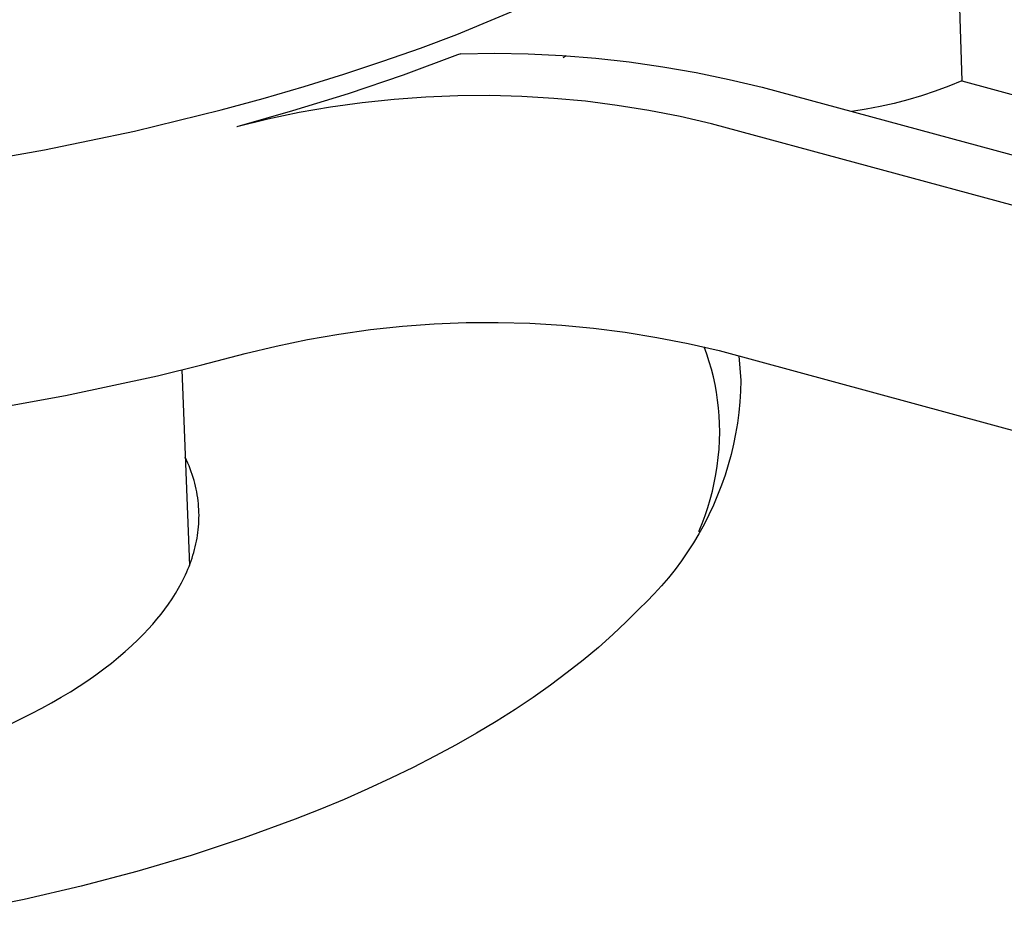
# Model space of a CAD drawing. Header units: millimetres. Extents: x 10249 to 12819, y -11746 to -10122.
# Tile 28 of 37: x 12252 to 12271, y -10498 to -10481. Entities that reach past the tile are written whole.
import ezdxf

# ---------------------------------------------------------------- set-up
doc = ezdxf.new("R2010")
doc.units = ezdxf.units.MM
doc.layers.add('Make2D$Visible$Curvas', color=7, linetype='Continuous')

msp = doc.modelspace()

# ---------------------------------------------------------------- linework, layer by layer
at = {"layer": 'Make2D$Visible$Curvas', "color": 7, "lineweight": -3, "true_color": 0xededed}
for p, q in [((12270.117, -10479.568), (12270.194, -10481.929)), ((12260.554, -10481.039), (12262.318, -10480.301)), ((12259.858, -10481.3), (12260.554, -10481.039)), ((12259.14, -10481.553), (12259.858, -10481.3)), ((12258.4, -10481.799), (12259.14, -10481.553)), ((12260.568, -10481.433), (12259.528, -10481.817)), ((12260.627, -10481.41), (12260.568, -10481.433)), ((12260.627, -10481.41), (12261.272, -10481.401)), ((12261.272, -10481.401), (12261.917, -10481.412)), ((12261.917, -10481.412), (12262.561, -10481.443)), ((12262.561, -10481.443), (12263.204, -10481.494)), ((12262.641, -10481.451), (12262.584, -10481.488)), ((12263.204, -10481.494), (12263.845, -10481.565)), ((12263.845, -10481.565), (12264.484, -10481.657)), ((12264.484, -10481.657), (12265.119, -10481.768)), ((12265.119, -10481.768), (12265.751, -10481.899)), ((12257.639, -10482.036), (12258.4, -10481.799)), ((12259.528, -10481.817), (12258.478, -10482.173)), ((12265.751, -10481.899), (12266.378, -10482.049)), ((12270.194, -10481.929), (12269.941, -10482.031)), ((12270.194, -10481.929), (12277.102, -10483.797)), ((12256.857, -10482.264), (12257.639, -10482.036)), ((12266.378, -10482.049), (12291.751, -10488.918)), ((12269.684, -10482.125), (12269.425, -10482.211)), ((12269.941, -10482.031), (12269.684, -10482.125)), ((12256.057, -10482.482), (12256.857, -10482.264)), ((12258.478, -10482.173), (12257.419, -10482.502)), ((12259.355, -10482.28), (12258.748, -10482.345)), ((12259.964, -10482.236), (12259.355, -10482.28)), ((12260.573, -10482.212), (12259.964, -10482.236)), ((12261.184, -10482.208), (12260.573, -10482.212)), ((12261.794, -10482.225), (12261.184, -10482.208)), ((12262.403, -10482.262), (12261.794, -10482.225)), ((12263.01, -10482.318), (12262.403, -10482.262)), ((12263.616, -10482.395), (12263.01, -10482.318)), ((12269.163, -10482.289), (12268.899, -10482.358)), ((12269.425, -10482.211), (12269.163, -10482.289)), ((12254.402, -10482.887), (12256.057, -10482.482)), ((12257.419, -10482.502), (12256.352, -10482.802)), ((12258.144, -10482.429), (12257.542, -10482.534)), ((12258.748, -10482.345), (12258.144, -10482.429)), ((12264.218, -10482.492), (12263.616, -10482.395)), ((12264.817, -10482.609), (12264.218, -10482.492)), ((12268.364, -10482.47), (12268.094, -10482.514)), ((12268.632, -10482.418), (12268.364, -10482.47)), ((12268.899, -10482.358), (12268.632, -10482.418)), ((12256.945, -10482.658), (12256.352, -10482.802)), ((12257.542, -10482.534), (12256.945, -10482.658)), ((12265.412, -10482.746), (12264.817, -10482.609)), ((12252.682, -10483.247), (12254.402, -10482.887)), ((12290.798, -10489.626), (12265.412, -10482.746)), ((12250.908, -10483.56), (12252.682, -10483.247)), ((12258.908, -10486.677), (12259.514, -10486.612)), ((12259.514, -10486.612), (12260.122, -10486.568)), ((12260.122, -10486.568), (12260.731, -10486.544)), ((12260.731, -10486.544), (12261.34, -10486.54)), ((12261.34, -10486.54), (12261.949, -10486.556)), ((12261.949, -10486.556), (12262.558, -10486.593)), ((12262.558, -10486.593), (12263.164, -10486.65)), ((12263.164, -10486.65), (12263.769, -10486.728)), ((12257.704, -10486.866), (12258.304, -10486.762)), ((12258.304, -10486.762), (12258.908, -10486.677)), ((12263.769, -10486.728), (12264.37, -10486.825)), ((12264.37, -10486.825), (12264.968, -10486.942)), ((12256.516, -10487.136), (12257.108, -10486.991)), ((12257.108, -10486.991), (12257.704, -10486.866)), ((12264.968, -10486.942), (12265.562, -10487.079)), ((12265.326, -10487.147), (12265.276, -10487.005)), ((12255.688, -10487.352), (12256.516, -10487.136)), ((12265.372, -10487.29), (12265.326, -10487.147)), ((12265.562, -10487.079), (12299.337, -10496.28)), ((12254.84, -10487.558), (12255.688, -10487.352)), ((12265.413, -10487.434), (12265.372, -10487.29)), ((12253.082, -10487.937), (12254.84, -10487.558)), ((12265.45, -10487.58), (12265.413, -10487.434)), ((12265.482, -10487.727), (12265.45, -10487.58)), ((12265.509, -10487.875), (12265.482, -10487.727)), ((12251.253, -10488.267), (12253.082, -10487.937)), ((12265.531, -10488.023), (12265.509, -10487.875)), ((12265.549, -10488.172), (12265.531, -10488.023)), ((12265.561, -10488.322), (12265.549, -10488.172)), ((12265.569, -10488.472), (12265.561, -10488.322)), ((12265.571, -10488.635), (12265.569, -10488.472)), ((12265.568, -10488.797), (12265.571, -10488.635)), ((12265.559, -10488.96), (12265.568, -10488.797)), ((12265.544, -10489.122), (12265.559, -10488.96)), ((12265.499, -10489.444), (12265.524, -10489.283)), ((12265.524, -10489.283), (12265.544, -10489.122)), ((12265.468, -10489.604), (12265.499, -10489.444)), ((12265.432, -10489.762), (12265.468, -10489.604)), ((12265.391, -10489.919), (12265.432, -10489.762)), ((12265.344, -10490.075), (12265.391, -10489.919)), ((12265.293, -10490.229), (12265.344, -10490.075)), ((12265.174, -10490.532), (12265.236, -10490.382)), ((12265.236, -10490.382), (12265.293, -10490.229))]:
    msp.add_line(p, q, dxfattribs=at)
at = {"layer": 'Make2D$Visible$Curvas', "color": 3, "lineweight": -3, "true_color": 0x00ff00}
for p, q in [((12265.936, -10487.181), (12265.976, -10487.649)), ((12265.976, -10487.649), (12265.969, -10487.853)), ((12265.969, -10487.853), (12265.956, -10488.057)), ((12265.956, -10488.057), (12265.936, -10488.261)), ((12265.936, -10488.261), (12265.909, -10488.464)), ((12265.909, -10488.464), (12265.875, -10488.665)), ((12265.875, -10488.665), (12265.834, -10488.866)), ((12265.834, -10488.866), (12265.787, -10489.065)), ((12265.787, -10489.065), (12265.733, -10489.262)), ((12255.396, -10489.171), (12255.371, -10489.116)), ((12255.42, -10489.225), (12255.396, -10489.171)), ((12255.443, -10489.28), (12255.42, -10489.225)), ((12255.465, -10489.335), (12255.443, -10489.28)), ((12265.733, -10489.262), (12265.672, -10489.457)), ((12255.485, -10489.391), (12255.465, -10489.335)), ((12255.504, -10489.446), (12255.485, -10489.391)), ((12255.521, -10489.501), (12255.504, -10489.446)), ((12265.672, -10489.457), (12265.605, -10489.65)), ((12255.538, -10489.556), (12255.521, -10489.501)), ((12255.553, -10489.612), (12255.538, -10489.556)), ((12255.566, -10489.667), (12255.553, -10489.612)), ((12265.605, -10489.65), (12265.531, -10489.841)), ((12255.579, -10489.723), (12255.566, -10489.667)), ((12255.59, -10489.778), (12255.579, -10489.723)), ((12255.6, -10489.834), (12255.59, -10489.778)), ((12255.608, -10489.889), (12255.6, -10489.834)), ((12265.531, -10489.841), (12265.451, -10490.029)), ((12255.615, -10489.945), (12255.608, -10489.889)), ((12255.621, -10490), (12255.615, -10489.945)), ((12255.626, -10490.056), (12255.621, -10490)), ((12265.451, -10490.029), (12265.365, -10490.214)), ((12255.63, -10490.111), (12255.626, -10490.056)), ((12255.632, -10490.167), (12255.63, -10490.111)), ((12255.633, -10490.222), (12255.632, -10490.167)), ((12255.632, -10490.277), (12255.633, -10490.222)), ((12265.365, -10490.214), (12265.272, -10490.397)), ((12255.624, -10490.443), (12255.628, -10490.388)), ((12255.628, -10490.388), (12255.631, -10490.333)), ((12255.631, -10490.333), (12255.632, -10490.277)), ((12265.272, -10490.397), (12265.173, -10490.576)), ((12255.605, -10490.607), (12255.612, -10490.553)), ((12255.612, -10490.553), (12255.619, -10490.498)), ((12255.619, -10490.498), (12255.624, -10490.443)), ((12265.173, -10490.576), (12265.069, -10490.752)), ((12255.562, -10490.825), (12255.574, -10490.771)), ((12255.574, -10490.771), (12255.586, -10490.716)), ((12255.586, -10490.716), (12255.596, -10490.662)), ((12255.596, -10490.662), (12255.605, -10490.607)), ((12265.069, -10490.752), (12264.958, -10490.924)), ((12255.518, -10490.987), (12255.534, -10490.933)), ((12255.534, -10490.933), (12255.549, -10490.879)), ((12255.549, -10490.879), (12255.562, -10490.825)), ((12264.958, -10490.924), (12264.842, -10491.092)), ((12255.444, -10491.2), (12255.464, -10491.147)), ((12255.464, -10491.147), (12255.483, -10491.094)), ((12255.483, -10491.094), (12255.501, -10491.04)), ((12255.501, -10491.04), (12255.518, -10490.987)), ((12264.842, -10491.092), (12264.72, -10491.256)), ((12255.377, -10491.358), (12255.4, -10491.305)), ((12255.4, -10491.305), (12255.422, -10491.253)), ((12255.422, -10491.253), (12255.444, -10491.2)), ((12264.72, -10491.256), (12264.593, -10491.416)), ((12255.244, -10491.616), (12255.3, -10491.513)), ((12255.3, -10491.513), (12255.352, -10491.41)), ((12255.352, -10491.41), (12255.377, -10491.358)), ((12264.593, -10491.416), (12264.46, -10491.572)), ((12255.12, -10491.818), (12255.184, -10491.718)), ((12255.184, -10491.718), (12255.244, -10491.616)), ((12264.322, -10491.723), (12264.179, -10491.869)), ((12264.46, -10491.572), (12264.322, -10491.723)), ((12254.982, -10492.016), (12255.053, -10491.918)), ((12255.053, -10491.918), (12255.12, -10491.818)), ((12264.179, -10491.869), (12264.032, -10492.011)), ((12254.908, -10492.113), (12254.982, -10492.016)), ((12264.032, -10492.011), (12263.788, -10492.257)), ((12254.749, -10492.304), (12254.83, -10492.21)), ((12254.83, -10492.21), (12254.908, -10492.113)), ((12263.788, -10492.257), (12263.529, -10492.502)), ((12254.578, -10492.49), (12254.665, -10492.398)), ((12254.665, -10492.398), (12254.749, -10492.304)), ((12254.35, -10492.713), (12254.467, -10492.602)), ((12254.467, -10492.602), (12254.578, -10492.49)), ((12263.529, -10492.502), (12263.255, -10492.746)), ((12254.096, -10492.935), (12254.226, -10492.824)), ((12254.226, -10492.824), (12254.35, -10492.713)), ((12263.255, -10492.746), (12262.966, -10492.988)), ((12253.96, -10493.046), (12254.096, -10492.935)), ((12262.966, -10492.988), (12262.662, -10493.228)), ((12253.667, -10493.267), (12253.817, -10493.157)), ((12253.817, -10493.157), (12253.96, -10493.046)), ((12262.662, -10493.228), (12262.344, -10493.465)), ((12253.348, -10493.484), (12253.511, -10493.376)), ((12253.511, -10493.376), (12253.667, -10493.267)), ((12253.003, -10493.699), (12253.179, -10493.592)), ((12253.179, -10493.592), (12253.348, -10493.484)), ((12262.344, -10493.465), (12262.011, -10493.7)), ((12252.82, -10493.804), (12253.003, -10493.699)), ((12262.011, -10493.7), (12261.664, -10493.932)), ((12252.436, -10494.011), (12252.632, -10493.908)), ((12252.632, -10493.908), (12252.82, -10493.804)), ((12261.664, -10493.932), (12261.302, -10494.161)), ((12252.027, -10494.212), (12252.235, -10494.113)), ((12252.235, -10494.113), (12252.436, -10494.011)), ((12261.302, -10494.161), (12260.927, -10494.386)), ((12260.927, -10494.386), (12260.538, -10494.607)), ((12260.538, -10494.607), (12260.136, -10494.824)), ((12260.136, -10494.824), (12259.721, -10495.037)), ((12259.721, -10495.037), (12259.294, -10495.246)), ((12259.294, -10495.246), (12258.854, -10495.449)), ((12258.854, -10495.449), (12258.404, -10495.648)), ((12258.404, -10495.648), (12257.942, -10495.841)), ((12257.942, -10495.841), (12257.469, -10496.028)), ((12257.469, -10496.028), (12256.496, -10496.386)), ((12256.496, -10496.386), (12255.486, -10496.719)), ((12255.486, -10496.719), (12254.447, -10497.026)), ((12254.447, -10497.026), (12253.381, -10497.307)), ((12253.381, -10497.307), (12252.296, -10497.561)), ((12252.296, -10497.561), (12251.195, -10497.786))]:
    msp.add_line(p, q, dxfattribs=at)
at = {"layer": 'Make2D$Visible$Curvas', "color": 7, "lineweight": -3, "true_color": 0xffffff}
msp.add_line((12255.307, -10487.447), (12255.45, -10491.184), dxfattribs=at)

doc.saveas('drawing.dxf')
